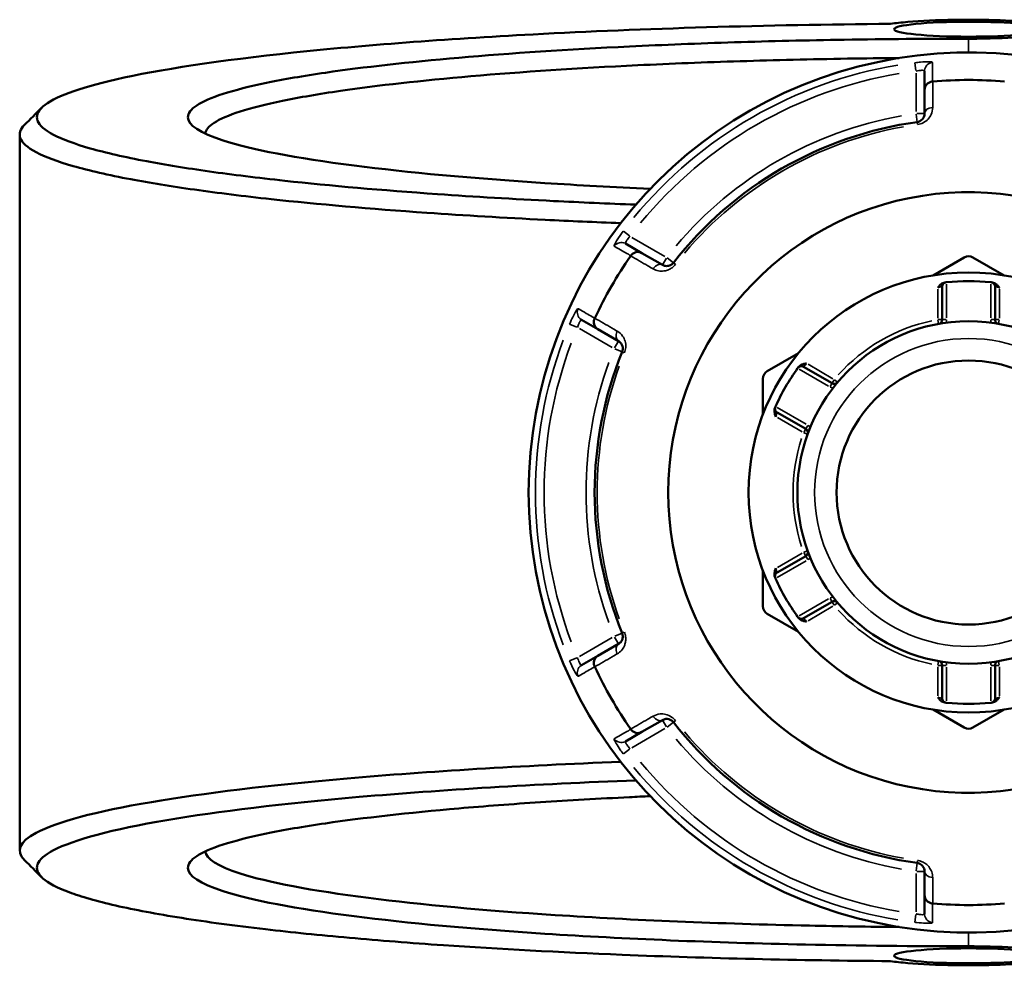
# Model space of a CAD drawing. Header units: millimetres. Extents: x 0 to 893, y 0 to 988.
# Tile 13 of 20: x 305 to 419, y 702 to 812. Entities that reach past the tile are written whole.
import ezdxf

# ---------------------------------------------------------------- set-up
doc = ezdxf.new("R2010")
doc.units = ezdxf.units.MM
doc.layers.add('Visible (ANSI)', color=7, linetype='Continuous', lineweight=50)
doc.layers.add('Visible Narrow (ANSI)', color=7, linetype='Continuous', lineweight=35)

msp = doc.modelspace()

# ---------------------------------------------------------------- linework, layer by layer
at = {"layer": 'Visible (ANSI)'}
for p, q in [((409.702, 805.798), (409.702, 803.608)), ((409.702, 803.608), (409.702, 800.865)), ((304.802, 798.429), (304.802, 715.444)), ((376.934, 784.689), (375.036, 785.784)), ((379.309, 783.317), (376.934, 784.689)), ((414.302, 784.188), (410.691, 782.103)), ((418.913, 782.103), (415.302, 784.188)), ((411.742, 780.799), (411.742, 776.973)), ((417.862, 776.973), (417.862, 780.799)), ((369.936, 776.951), (371.834, 775.855)), ((371.834, 775.855), (374.209, 774.484)), ((395.063, 773.08), (391.452, 770.995)), ((398.98, 769.604), (395.666, 771.518)), ((390.952, 770.129), (390.952, 765.959)), ((392.606, 766.218), (395.92, 764.304)), ((395.92, 749.568), (392.606, 747.655)), ((390.952, 747.914), (390.952, 743.744)), ((395.666, 742.355), (398.98, 744.268)), ((391.452, 742.878), (395.063, 740.793)), ((374.209, 739.389), (371.834, 738.017)), ((371.834, 738.017), (369.936, 736.922)), ((411.742, 736.9), (411.742, 733.073)), ((417.862, 733.073), (417.862, 736.9)), ((410.691, 731.77), (414.302, 729.685)), ((415.302, 729.685), (418.913, 731.77)), ((376.934, 729.184), (379.309, 730.555)), ((375.036, 728.089), (376.934, 729.184)), ((409.702, 713.008), (409.702, 710.265)), ((409.702, 710.265), (409.702, 708.074))]:
    msp.add_line(p, q, dxfattribs=at)
for radius in [25.5, 19.85, 15.3]:
    msp.add_circle((414.802, 756.936), radius, dxfattribs=at)
for centre, radius, start, end in [((414.802, 756.936), 51, 18.66141, 341.33859), ((414.802, 756.936), 47.815, 85.00703, 94.99297), ((414.802, 756.936), 43.35, 97.90565, 142.09435), ((414.802, 756.936), 34.815, 22.81515, 337.18485), ((414.802, 756.936), 47.815, 145.00703, 154.99297), ((414.802, 783.322), 1, 60, 120), ((412.242, 780.799), 0.5, 96.1232, 180), ((414.802, 756.936), 24.5, 84.00223, 95.99777), ((417.362, 780.799), 0.5, 0, 83.8768), ((411.242, 776.973), 0.5, 280.07508, 0), ((418.362, 776.973), 0.5, 180, 259.92492), ((414.802, 756.936), 43.35, 157.90565, 202.09435), ((395.416, 771.085), 0.5, 60, 143.8768), ((391.952, 770.129), 1, 120, 180), ((414.802, 756.936), 24.5, 144.00223, 155.99777), ((399.23, 770.037), 0.5, 240, 319.92492), ((392.856, 766.651), 0.5, 156.1232, 240), ((395.67, 763.871), 0.5, 340.07508, 60), ((395.67, 750.001), 0.5, 300, 19.92492), ((392.856, 747.222), 0.5, 120, 203.8768), ((414.802, 756.936), 24.5, 204.00223, 215.99777), ((399.23, 743.835), 0.5, 40.07508, 120), ((391.952, 743.744), 1, 180, 240), ((395.416, 742.788), 0.5, 216.1232, 300), ((411.242, 736.9), 0.5, 0, 79.92492), ((418.362, 736.9), 0.5, 100.07508, 180), ((414.802, 756.936), 47.815, 205.00703, 214.99297), ((412.242, 733.073), 0.5, 180, 263.8768), ((417.362, 733.073), 0.5, 276.1232, 0), ((414.802, 756.936), 24.5, 264.00223, 275.99777), ((414.802, 756.936), 43.35, 217.90565, 262.09435), ((414.802, 730.551), 1, 240, 300), ((414.802, 756.936), 47.815, 265.00703, 274.99297)]:
    msp.add_arc(centre, radius, start, end, dxfattribs=at)
for centre, major_axis in [((414.802, 810.635), (-8.65, 0)), ((414.802, 703.238), (8.65, 0))]:
    msp.add_ellipse(centre, major_axis=major_axis, ratio=0.1005025, dxfattribs=at)
for points, knots in [([(405.759, 811.256), (406.322, 811.339), (406.996, 811.414), (409.288, 811.607), (411.173, 811.693), (414.919, 811.751), (416.759, 811.734), (420.107, 811.615), (421.618, 811.515), (423.565, 811.305), (424.192, 811.212), (424.668, 811.113), (425.145, 811.013), (425.472, 810.906), (425.892, 810.622), (425.723, 810.44), (424.572, 810.107), (423.598, 809.956), (420.931, 809.702), (419.176, 809.607), (416.483, 809.543), (415.642, 809.533), (414.802, 809.533)], [-4.113669, -4.113669, -4.113669, -4.113669, -3.8407027, -3.8407027, -3.2936987, -3.2936987, -2.8015792, -2.8015792, -2.3200674, -2.3200674, -2.0191226, -2.0191226, -2.0191226, -1.7181778, -1.7181778, -1.2366661, -1.2366661, -0.7585337, -0.7585337, -0.2304142, -0.2304142, 0, 0, 0, 0]), ([(376.229, 790.3), (372.985, 790.424), (369.8, 790.565), (362.025, 790.954), (357.527, 791.221), (346.803, 791.969), (340.849, 792.489), (332.391, 793.408), (329.476, 793.768), (324.128, 794.524), (321.695, 794.919), (316.968, 795.809), (314.774, 796.309), (311.16, 797.338), (309.739, 797.866), (307.702, 798.938), (307.086, 799.481), (306.674, 800.571), (306.877, 801.118), (307.488, 801.66), (308.709, 802.744), (311.568, 803.809), (320.953, 805.955), (327.963, 807.013), (344.595, 808.771), (354.018, 809.488), (377.141, 810.716), (391.324, 811.134), (405.759, 811.256)], [0.3652564, 0.3652564, 0.3652564, 0.3652564, 0.4617515, 0.4617515, 0.6065119, 0.6065119, 0.8243262, 0.8243262, 0.9524523, 0.9524523, 1.0805784, 1.0805784, 1.231315, 1.231315, 1.3820516, 1.3820516, 1.5327882, 1.5327882, 1.6835247, 1.6835247, 1.6835247, 1.9849979, 1.9849979, 2.3311953, 2.3311953, 2.6553113, 2.6553113, 3.057758, 3.057758, 3.057758, 3.057758]), ([(414.802, 809.533), (409.979, 809.533), (405.155, 809.494), (396.084, 809.347), (391.825, 809.246), (383.497, 808.983), (379.428, 808.821), (368.37, 808.285), (361.697, 807.846), (349.85, 806.819), (344.646, 806.236), (337.683, 805.22), (335.387, 804.824), (331.412, 804.002), (329.734, 803.576), (327.034, 802.703), (326.011, 802.256), (324.646, 801.353), (324.302, 800.896), (324.302, 800.439), (324.302, 799.525), (325.683, 798.611), (331.639, 796.687), (336.815, 795.695), (349.764, 794.035), (357.271, 793.347), (369.584, 792.547), (373.668, 792.325), (377.898, 792.135)], [0, 0, 0, 0, 0.1598815, 0.1598815, 0.3045615, 0.3045615, 0.4492414, 0.4492414, 0.7114891, 0.7114891, 0.9677737, 0.9677737, 1.1185294, 1.1185294, 1.269285, 1.269285, 1.4200407, 1.4200407, 1.5707963, 1.5707963, 1.5707963, 1.8723076, 1.8723076, 2.2357072, 2.2357072, 2.5680682, 2.5680682, 2.7215888, 2.7215888, 2.7215888, 2.7215888]), ([(326.308, 798.535), (326.358, 798.953), (326.702, 799.371), (328.013, 800.226), (329.022, 800.663), (331.68, 801.516), (333.329, 801.932), (337.229, 802.736), (339.479, 803.122), (346.299, 804.115), (351.391, 804.684), (362.971, 805.687), (369.489, 806.116), (380.285, 806.639), (384.257, 806.797), (392.384, 807.053), (396.54, 807.152), (402.736, 807.252), (404.739, 807.278), (406.748, 807.296)], [-1.5611664, -1.5611664, -1.5611664, -1.5611664, -1.4200407, -1.4200407, -1.269285, -1.269285, -1.1185294, -1.1185294, -0.9677737, -0.9677737, -0.7114891, -0.7114891, -0.4492414, -0.4492414, -0.3045615, -0.3045615, -0.1598815, -0.1598815, -0.0913421, -0.0913421, -0.0913421, -0.0913421]), ([(409.702, 803.608), (409.702, 803.609), (409.702, 803.61), (409.703, 803.73), (409.726, 803.848), (409.816, 804.069), (409.881, 804.171), (410.049, 804.347), (410.15, 804.421), (410.373, 804.526), (410.492, 804.558), (410.615, 804.568)], [-0.15367829, -0.15367829, -0.15367829, -0.15367829, -0.15320302, -0.15320302, -0.11407622, -0.11407622, -0.07545867, -0.07545867, -0.03695852, -0.03695852, 0, 0, 0, 0]), ([(409.702, 800.865), (409.702, 800.726), (409.674, 800.586), (409.53, 800.269), (409.384, 800.091), (409.065, 799.927), (408.954, 799.89), (408.84, 799.874)], [0, 0, 0, 0, 0.11734182, 0.11734182, 0.27620858, 0.27620858, 0.34541645, 0.34541645, 0.34541645, 0.34541645]), ([(305.354, 799.535), (304.854, 799.035), (304.693, 798.531), (305.074, 797.474), (305.691, 796.92), (307.747, 795.828), (309.185, 795.29), (312.85, 794.242), (315.077, 793.732), (319.881, 792.825), (322.355, 792.422), (327.796, 791.652), (330.763, 791.284), (339.374, 790.347), (345.441, 789.817), (356.372, 789.054), (360.957, 788.781), (368.575, 788.4), (371.498, 788.27), (374.471, 788.152)], [-1.6691796, -1.6691796, -1.6691796, -1.6691796, -1.5327882, -1.5327882, -1.3820516, -1.3820516, -1.231315, -1.231315, -1.0805784, -1.0805784, -0.9524523, -0.9524523, -0.8243262, -0.8243262, -0.6065119, -0.6065119, -0.4617515, -0.4617515, -0.3747308, -0.3747308, -0.3747308, -0.3747308]), ([(375.645, 784.378), (375.716, 784.48), (375.803, 784.566), (376.006, 784.707), (376.12, 784.758), (376.357, 784.815), (376.478, 784.821), (376.714, 784.788), (376.827, 784.75), (376.931, 784.69), (376.932, 784.689), (376.934, 784.689)], [-0.15356053, -0.15356053, -0.15356053, -0.15356053, -0.11651574, -0.11651574, -0.07792562, -0.07792562, -0.03921814, -0.03921814, 0, 0, 0.00047627, 0.00047627, 0.00047627, 0.00047627]), ([(380.598, 783.569), (380.572, 783.535), (380.543, 783.503), (380.464, 783.425), (380.411, 783.382), (380.283, 783.298), (380.206, 783.262), (380.059, 783.212), (379.989, 783.197), (379.818, 783.178), (379.719, 783.183), (379.511, 783.222), (379.405, 783.262), (379.309, 783.317)], [0, 0, 0, 0, 0.02585168, 0.02585168, 0.06721438, 0.06721438, 0.12288915, 0.12288915, 0.17445287, 0.17445287, 0.25141662, 0.25141662, 0.34541603, 0.34541603, 0.34541603, 0.34541603]), ([(411.242, 780.671), (411.243, 780.672), (411.244, 780.674), (411.327, 780.784), (411.413, 780.893), (411.586, 781.065), (411.68, 781.144), (411.885, 781.248), (411.972, 781.272), (412.052, 781.282)], [-0.000503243, -0.000503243, -0.000503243, -0.000503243, 0, 0, 0.040898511, 0.040898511, 0.072220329, 0.072220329, 0.097403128, 0.097403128, 0.097403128, 0.097403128]), ([(412.189, 781.297), (412.189, 781.297), (412.182, 781.296), (412.149, 781.292), (412.113, 781.288), (412.059, 781.282), (412.056, 781.282), (412.052, 781.282)], [0.631886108, 0.631886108, 0.631886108, 0.631886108, 0.651250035, 0.651250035, 0.682232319, 0.682232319, 0.684271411, 0.684271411, 0.684271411, 0.684271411]), ([(417.552, 781.282), (417.549, 781.282), (417.545, 781.282), (417.491, 781.288), (417.455, 781.292), (417.422, 781.296), (417.416, 781.297), (417.416, 781.297)], [0.579500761, 0.579500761, 0.579500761, 0.579500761, 0.581525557, 0.581525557, 0.612516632, 0.612516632, 0.631886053, 0.631886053, 0.631886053, 0.631886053]), ([(417.552, 781.282), (417.632, 781.272), (417.72, 781.248), (417.924, 781.144), (418.018, 781.065), (418.192, 780.893), (418.277, 780.784), (418.36, 780.674), (418.361, 780.672), (418.362, 780.671)], [0, 0, 0, 0, 0.02421576, 0.02421576, 0.054334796, 0.054334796, 0.093662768, 0.093662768, 0.094146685, 0.094146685, 0.094146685, 0.094146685]), ([(371.834, 775.855), (371.832, 775.856), (371.831, 775.857), (371.728, 775.917), (371.637, 775.996), (371.491, 776.184), (371.435, 776.292), (371.366, 776.525), (371.353, 776.65), (371.374, 776.896), (371.406, 777.015), (371.458, 777.126)], [-0.15367829, -0.15367829, -0.15367829, -0.15367829, -0.15320316, -0.15320316, -0.11407628, -0.11407628, -0.07545892, -0.07545892, -0.03695858, -0.03695858, 0, 0, 0, 0]), ([(374.209, 774.484), (374.329, 774.415), (374.436, 774.32), (374.642, 774.032), (374.725, 773.807), (374.699, 773.447), (374.676, 773.341), (374.636, 773.242)], [0, 0, 0, 0, 0.11734182, 0.11734182, 0.28109054, 0.28109054, 0.34541684, 0.34541684, 0.34541684, 0.34541684]), ([(395.094, 771.491), (395.142, 771.556), (395.206, 771.619), (395.399, 771.744), (395.514, 771.786), (395.75, 771.85), (395.887, 771.869), (396.024, 771.886), (396.026, 771.886), (396.028, 771.887)], [0, 0, 0, 0, 0.02421576, 0.02421576, 0.054334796, 0.054334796, 0.093662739, 0.093662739, 0.09414665, 0.09414665, 0.09414665, 0.09414665]), ([(395.094, 771.491), (395.07, 771.459), (395.051, 771.433), (395.021, 771.392), (395.012, 771.38), (395.012, 771.38)], [0.261120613, 0.261120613, 0.261120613, 0.261120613, 0.28428582, 0.28428582, 0.313505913, 0.313505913, 0.313505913, 0.313505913]), ([(392.468, 765.721), (392.467, 765.722), (392.466, 765.724), (392.413, 765.851), (392.36, 765.979), (392.298, 766.216), (392.277, 766.336), (392.289, 766.566), (392.311, 766.653), (392.344, 766.727)], [-0.000503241, -0.000503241, -0.000503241, -0.000503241, 0, 0, 0.04089853, 0.04089853, 0.072220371, 0.072220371, 0.097403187, 0.097403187, 0.097403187, 0.097403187]), ([(392.399, 766.853), (392.399, 766.853), (392.396, 766.847), (392.383, 766.817), (392.368, 766.783), (392.346, 766.734), (392.345, 766.73), (392.344, 766.727)], [0.63188605, 0.63188605, 0.63188605, 0.63188605, 0.651253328, 0.651253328, 0.682240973, 0.682240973, 0.684271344, 0.684271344, 0.684271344, 0.684271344]), ([(392.344, 747.145), (392.311, 747.219), (392.289, 747.307), (392.277, 747.536), (392.298, 747.657), (392.36, 747.893), (392.413, 748.022), (392.466, 748.149), (392.467, 748.151), (392.468, 748.152)], [0, 0, 0, 0, 0.02421576, 0.02421576, 0.054334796, 0.054334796, 0.09366276, 0.09366276, 0.094146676, 0.094146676, 0.094146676, 0.094146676]), ([(392.344, 747.145), (392.345, 747.142), (392.346, 747.139), (392.368, 747.089), (392.383, 747.056), (392.396, 747.025), (392.399, 747.019), (392.399, 747.019)], [-0.052385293, -0.052385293, -0.052385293, -0.052385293, -0.05035476, -0.05035476, -0.019367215, -0.019367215, 0, 0, 0, 0]), ([(395.012, 742.493), (395.012, 742.493), (395.016, 742.488), (395.036, 742.461), (395.057, 742.431), (395.09, 742.388), (395.092, 742.385), (395.094, 742.382)], [0.631886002, 0.631886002, 0.631886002, 0.631886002, 0.65125392, 0.65125392, 0.682242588, 0.682242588, 0.684271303, 0.684271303, 0.684271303, 0.684271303]), ([(396.028, 741.986), (396.026, 741.986), (396.024, 741.986), (395.887, 742.004), (395.75, 742.022), (395.514, 742.087), (395.399, 742.129), (395.206, 742.254), (395.142, 742.317), (395.094, 742.382)], [-0.000503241, -0.000503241, -0.000503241, -0.000503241, 0, 0, 0.040898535, 0.040898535, 0.072220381, 0.072220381, 0.097403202, 0.097403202, 0.097403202, 0.097403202]), ([(374.636, 740.631), (374.652, 740.591), (374.665, 740.55), (374.694, 740.443), (374.704, 740.376), (374.712, 740.223), (374.705, 740.138), (374.675, 739.986), (374.653, 739.918), (374.584, 739.76), (374.53, 739.677), (374.393, 739.516), (374.305, 739.444), (374.209, 739.389)], [0, 0, 0, 0, 0.02585168, 0.02585168, 0.06721438, 0.06721438, 0.12292214, 0.12292214, 0.17440412, 0.17440412, 0.25131567, 0.25131567, 0.345416, 0.345416, 0.345416, 0.345416]), ([(371.458, 736.747), (371.406, 736.858), (371.374, 736.977), (371.353, 737.223), (371.366, 737.347), (371.435, 737.581), (371.491, 737.689), (371.637, 737.877), (371.728, 737.956), (371.831, 738.016), (371.832, 738.017), (371.834, 738.017)], [-0.15356055, -0.15356055, -0.15356055, -0.15356055, -0.11651575, -0.11651575, -0.0779256, -0.0779256, -0.03921815, -0.03921815, 0, 0, 0.00047625, 0.00047625, 0.00047625, 0.00047625]), ([(412.052, 732.591), (411.972, 732.6), (411.885, 732.625), (411.68, 732.729), (411.586, 732.807), (411.413, 732.979), (411.327, 733.089), (411.244, 733.199), (411.243, 733.201), (411.242, 733.202)], [0, 0, 0, 0, 0.02421576, 0.02421576, 0.054334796, 0.054334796, 0.093662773, 0.093662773, 0.094146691, 0.094146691, 0.094146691, 0.094146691]), ([(418.362, 733.202), (418.361, 733.201), (418.36, 733.199), (418.277, 733.089), (418.192, 732.979), (418.018, 732.807), (417.924, 732.729), (417.72, 732.625), (417.632, 732.6), (417.552, 732.591)], [-0.000503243, -0.000503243, -0.000503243, -0.000503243, 0, 0, 0.040898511, 0.040898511, 0.072220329, 0.072220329, 0.097403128, 0.097403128, 0.097403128, 0.097403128]), ([(412.052, 732.591), (412.091, 732.587), (412.123, 732.583), (412.174, 732.578), (412.189, 732.576), (412.189, 732.576)], [0.183049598, 0.183049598, 0.183049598, 0.183049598, 0.206214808, 0.206214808, 0.235434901, 0.235434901, 0.235434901, 0.235434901]), ([(417.416, 732.576), (417.416, 732.576), (417.422, 732.577), (417.455, 732.58), (417.491, 732.584), (417.545, 732.59), (417.549, 732.591), (417.552, 732.591)], [0.631886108, 0.631886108, 0.631886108, 0.631886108, 0.651250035, 0.651250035, 0.682232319, 0.682232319, 0.684271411, 0.684271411, 0.684271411, 0.684271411]), ([(379.309, 730.555), (379.429, 730.625), (379.565, 730.67), (379.919, 730.705), (380.158, 730.663), (380.457, 730.458), (380.534, 730.386), (380.598, 730.304)], [0, 0, 0, 0, 0.11734182, 0.11734182, 0.28278882, 0.28278882, 0.34541683, 0.34541683, 0.34541683, 0.34541683]), ([(376.934, 729.184), (376.932, 729.183), (376.931, 729.183), (376.827, 729.123), (376.714, 729.084), (376.478, 729.052), (376.357, 729.057), (376.12, 729.114), (376.006, 729.165), (375.803, 729.306), (375.716, 729.393), (375.645, 729.494)], [-0.15367829, -0.15367829, -0.15367829, -0.15367829, -0.15320314, -0.15320314, -0.11407627, -0.11407627, -0.07545889, -0.07545889, -0.03695858, -0.03695858, 0, 0, 0, 0]), ([(374.472, 725.72), (362.92, 725.263), (352.144, 724.609), (333.791, 723.012), (326.093, 722.085), (313.613, 719.961), (309.077, 718.751), (304.762, 716.459), (304.302, 715.391), (305.354, 714.338)], [0.3747308, 0.3747308, 0.3747308, 0.3747308, 0.712874, 0.712874, 1.036181, 1.036181, 1.3820516, 1.3820516, 1.6691796, 1.6691796, 1.6691796, 1.6691796]), ([(405.759, 702.617), (400.429, 702.662), (395.131, 702.747), (384.72, 702.994), (379.606, 703.157), (367.362, 703.65), (360.402, 704.023), (350.116, 704.729), (346.473, 705.015), (339.58, 705.631), (336.33, 705.961), (329.742, 706.723), (326.491, 707.161), (320.68, 708.083), (318.121, 708.565), (313.752, 709.564), (311.943, 710.08), (309.116, 711.133), (308.098, 711.671), (307.488, 712.213), (306.267, 713.297), (306.684, 714.399), (311.057, 716.7), (315.529, 717.888), (327.805, 719.972), (335.368, 720.881), (353.64, 722.469), (364.544, 723.123), (376.23, 723.573)], [-3.057758, -3.057758, -3.057758, -3.057758, -2.9091478, -2.9091478, -2.7605376, -2.7605376, -2.5427232, -2.5427232, -2.4145971, -2.4145971, -2.286471, -2.286471, -2.1357345, -2.1357345, -1.9849979, -1.9849979, -1.8342613, -1.8342613, -1.6835247, -1.6835247, -1.6835247, -1.3820516, -1.3820516, -1.036181, -1.036181, -0.712874, -0.712874, -0.3652564, -0.3652564, -0.3652564, -0.3652564]), ([(377.896, 721.738), (377.091, 721.702), (376.291, 721.664), (371.933, 721.453), (368.482, 721.257), (361.867, 720.821), (358.701, 720.581), (349.85, 719.814), (344.646, 719.231), (337.683, 718.215), (335.387, 717.819), (331.412, 716.997), (329.734, 716.571), (327.034, 715.698), (326.011, 715.251), (324.646, 714.348), (324.302, 713.891), (324.302, 713.434), (324.302, 712.52), (325.683, 711.606), (331.639, 709.682), (336.815, 708.69), (349.764, 707.03), (357.271, 706.342), (374.893, 705.198), (385.181, 704.77), (402.102, 704.407), (408.452, 704.339), (414.802, 704.339)], [-2.7215888, -2.7215888, -2.7215888, -2.7215888, -2.6923512, -2.6923512, -2.5612274, -2.5612274, -2.4301036, -2.4301036, -2.1738189, -2.1738189, -2.0230633, -2.0230633, -1.8723076, -1.8723076, -1.721552, -1.721552, -1.5707963, -1.5707963, -1.5707963, -1.269285, -1.269285, -0.9058855, -0.9058855, -0.5735244, -0.5735244, -0.2104855, -0.2104855, 0, 0, 0, 0]), ([(406.748, 706.576), (403.256, 706.609), (399.782, 706.662), (385.901, 706.96), (375.86, 707.377), (358.647, 708.493), (351.307, 709.165), (338.632, 710.787), (333.555, 711.755), (327.778, 713.609), (326.411, 714.473), (326.308, 715.338)], [0.0913421, 0.0913421, 0.0913421, 0.0913421, 0.2104855, 0.2104855, 0.5735244, 0.5735244, 0.9058855, 0.9058855, 1.269285, 1.269285, 1.5611664, 1.5611664, 1.5611664, 1.5611664]), ([(408.84, 713.998), (408.882, 713.992), (408.925, 713.984), (409.032, 713.954), (409.095, 713.93), (409.232, 713.861), (409.302, 713.812), (409.418, 713.71), (409.466, 713.657), (409.568, 713.519), (409.613, 713.432), (409.684, 713.232), (409.702, 713.12), (409.702, 713.008)], [0, 0, 0, 0, 0.02585168, 0.02585168, 0.06721438, 0.06721438, 0.12305037, 0.12305037, 0.17415567, 0.17415567, 0.25081718, 0.25081718, 0.34541583, 0.34541583, 0.34541583, 0.34541583]), ([(410.615, 709.305), (410.492, 709.315), (410.373, 709.347), (410.15, 709.452), (410.049, 709.525), (409.881, 709.702), (409.816, 709.804), (409.726, 710.025), (409.703, 710.142), (409.702, 710.262), (409.702, 710.264), (409.702, 710.265)], [-0.15356042, -0.15356042, -0.15356042, -0.15356042, -0.11651568, -0.11651568, -0.07792572, -0.07792572, -0.03921808, -0.03921808, 0, 0, 0.00047638, 0.00047638, 0.00047638, 0.00047638]), ([(414.802, 704.339), (415.642, 704.339), (416.483, 704.33), (419.176, 704.266), (420.931, 704.171), (423.598, 703.917), (424.572, 703.765), (425.723, 703.432), (425.892, 703.251), (425.472, 702.967), (425.145, 702.86), (424.668, 702.76), (424.192, 702.66), (423.565, 702.568), (421.618, 702.358), (420.107, 702.258), (416.759, 702.139), (414.919, 702.122), (411.173, 702.179), (409.288, 702.265), (406.996, 702.459), (406.322, 702.534), (405.759, 702.617)], [0, 0, 0, 0, 0.2304142, 0.2304142, 0.7585337, 0.7585337, 1.2366661, 1.2366661, 1.7181778, 1.7181778, 2.0191226, 2.0191226, 2.0191226, 2.3200674, 2.3200674, 2.8015792, 2.8015792, 3.2936987, 3.2936987, 3.8407027, 3.8407027, 4.113669, 4.113669, 4.113669, 4.113669])]:
    msp.add_open_spline(points, degree=3, knots=knots, dxfattribs=at)
for points in [[(410.641, 804.57), (410.632, 804.57), (410.623, 804.569), (410.615, 804.568)], [(305.354, 799.535), (306.017, 800.198), (306.68, 800.861), (307.344, 801.524)], [(375.645, 784.378), (375.641, 784.371), (375.636, 784.364), (375.631, 784.357)], [(412.242, 781.302), (412.225, 781.3), (412.207, 781.299), (412.189, 781.297)], [(417.416, 781.297), (417.398, 781.299), (417.38, 781.3), (417.362, 781.302)], [(371.469, 777.149), (371.466, 777.142), (371.462, 777.134), (371.458, 777.126)], [(395.012, 771.38), (395.002, 771.365), (394.991, 771.351), (394.981, 771.336)], [(392.421, 766.902), (392.414, 766.886), (392.406, 766.87), (392.399, 766.853)], [(392.399, 747.019), (392.406, 747.003), (392.414, 746.987), (392.421, 746.97)], [(394.981, 742.536), (394.991, 742.522), (395.002, 742.508), (395.012, 742.493)], [(371.458, 736.747), (371.462, 736.739), (371.466, 736.731), (371.469, 736.723)], [(412.189, 732.576), (412.207, 732.574), (412.225, 732.572), (412.242, 732.57)], [(417.362, 732.57), (417.38, 732.572), (417.398, 732.574), (417.416, 732.576)], [(375.631, 729.515), (375.636, 729.508), (375.641, 729.501), (375.645, 729.494)], [(307.344, 712.348), (306.68, 713.012), (306.017, 713.675), (305.354, 714.338)], [(410.615, 709.305), (410.623, 709.304), (410.632, 709.303), (410.641, 709.302)]]:
    msp.add_open_spline(points, degree=3, dxfattribs=at)
at = {"layer": 'Visible Narrow (ANSI)'}
for p, q in [((414.802, 809.453), (414.802, 808.016)), ((408.58, 806.745), (408.693, 805.839)), ((408.702, 805.521), (408.702, 801.11)), ((408.713, 800.787), (408.839, 799.877)), ((409.699, 800.865), (408.781, 800.865)), ((408.84, 799.874), (408.876, 799.611)), ((375.506, 786.678), (374.778, 787.229)), ((379.597, 784.306), (375.777, 786.511)), ((380.596, 783.571), (379.871, 784.135)), ((379.77, 784.115), (379.311, 783.32)), ((380.808, 783.406), (380.599, 783.569)), ((412.242, 777.189), (412.242, 781.086)), ((417.362, 781.086), (417.362, 777.189)), ((411.242, 780.486), (411.242, 777.157)), ((418.362, 777.157), (418.362, 780.486)), ((368.555, 776.452), (369.397, 776.097)), ((411.249, 776.934), (411.329, 776.482)), ((411.741, 776.973), (411.281, 776.973)), ((412.203, 776.973), (411.744, 776.973)), ((417.861, 776.973), (417.401, 776.973)), ((418.323, 776.973), (417.864, 776.973)), ((418.275, 776.482), (418.355, 776.934)), ((369.677, 775.946), (373.497, 773.74)), ((374.207, 774.481), (373.748, 773.686)), ((373.782, 773.588), (374.633, 773.243)), ((374.636, 773.241), (374.882, 773.142)), ((399.07, 770.13), (396.188, 771.794)), ((395.168, 771.228), (398.543, 769.28)), ((398.98, 769.603), (398.75, 769.205)), ((399.211, 770.004), (398.981, 769.606)), ((399.612, 769.717), (399.26, 770.012)), ((395.983, 764.846), (392.608, 766.794)), ((392.628, 765.628), (395.51, 763.964)), ((395.92, 764.303), (395.69, 763.905)), ((395.707, 763.858), (396.139, 763.702)), ((396.151, 764.703), (395.921, 764.306)), ((395.51, 749.909), (392.628, 748.245)), ((395.69, 749.967), (395.92, 749.57)), ((396.139, 750.171), (395.707, 750.015)), ((392.608, 747.079), (395.983, 749.027)), ((395.921, 749.567), (396.151, 749.169)), ((398.543, 744.593), (395.168, 742.645)), ((398.75, 744.667), (398.98, 744.27)), ((398.981, 744.267), (399.211, 743.869)), ((396.188, 742.079), (399.07, 743.743)), ((399.26, 743.86), (399.612, 744.156)), ((373.497, 740.132), (369.677, 737.927)), ((373.748, 740.187), (374.207, 739.392)), ((374.633, 740.63), (373.782, 740.284)), ((374.882, 740.731), (374.636, 740.631)), ((369.397, 737.776), (368.555, 737.421)), ((411.329, 737.391), (411.249, 736.939)), ((418.355, 736.939), (418.275, 737.391)), ((411.242, 736.715), (411.242, 733.387)), ((411.281, 736.9), (411.741, 736.9)), ((411.744, 736.9), (412.203, 736.9)), ((412.242, 732.787), (412.242, 736.684)), ((417.362, 736.684), (417.362, 732.787)), ((417.401, 736.9), (417.861, 736.9)), ((417.864, 736.9), (418.323, 736.9)), ((418.362, 733.387), (418.362, 736.715)), ((379.311, 730.553), (379.77, 729.757)), ((375.777, 727.361), (379.597, 729.567)), ((379.871, 729.738), (380.596, 730.302)), ((380.599, 730.304), (380.808, 730.467)), ((374.778, 726.643), (375.506, 727.194)), ((408.839, 713.995), (408.713, 713.086)), ((408.876, 714.262), (408.84, 713.999)), ((408.702, 712.763), (408.702, 708.352)), ((408.781, 713.008), (409.699, 713.008)), ((408.693, 708.034), (408.58, 707.128)), ((414.802, 704.419), (414.802, 705.857))]:
    msp.add_line(p, q, dxfattribs=at)
msp.add_circle((414.802, 756.936), 17.85, dxfattribs=at)
for centre, radius, start, end in [((414.802, 756.936), 50.205, 99.40871, 140.59129), ((414.802, 756.936), 49.209, 99.40871, 140.59129), ((414.802, 756.936), 44.35, 100.11509, 139.88491), ((414.802, 756.936), 43.057, 100.11509, 139.88491), ((414.802, 756.936), 20.35, 102.06758, 137.93242), ((411.242, 776.973), 1, 339.90584, 358.94241), ((418.362, 776.973), 1, 181.05759, 200.09416), ((414.802, 756.936), 50.205, 159.40871, 200.59129), ((414.802, 756.936), 49.209, 159.40871, 200.59129), ((414.802, 756.936), 44.35, 160.11509, 199.88491), ((414.802, 756.936), 43.057, 160.11509, 199.88491), ((399.23, 770.037), 1, 241.05759, 260.09416), ((395.67, 763.871), 1, 39.90584, 58.94241), ((414.802, 756.936), 20.35, 162.06758, 197.93242), ((395.67, 750.001), 1, 301.05759, 320.09416), ((399.23, 743.835), 1, 99.90584, 118.94241), ((414.802, 756.936), 20.35, 222.06758, 257.93242), ((411.242, 736.9), 1, 1.05759, 20.09416), ((418.362, 736.9), 1, 159.90584, 178.94241), ((414.802, 756.936), 44.35, 220.11509, 259.88491), ((414.802, 756.936), 43.057, 220.11509, 259.88491), ((414.802, 756.936), 50.205, 219.40871, 260.59129), ((414.802, 756.936), 49.209, 219.40871, 260.59129)]:
    msp.add_arc(centre, radius, start, end, dxfattribs=at)
for centre, major_axis, ratio, start_param, end_param in [((410.702, 805.798), (-1, 0), 0.9961681, 4.8701533, 6.2088152), ((410.702, 800.865), (-1, 0), 0.7055719, 4.8533994, 6.2079334), ((374.536, 784.918), (0.5, 0.866), 0.9961681, 0.0743701, 1.413032), ((378.809, 782.451), (0.5, 0.866), 0.7055719, 0.0752519, 1.4297859), ((370.436, 777.817), (-0.5, -0.866), 0.9961681, 4.8701533, 6.2088152), ((374.709, 775.35), (-0.5, -0.866), 0.7055719, 4.8533994, 6.2079334), ((374.709, 738.523), (-0.5, 0.866), 0.7055719, 0.0752519, 1.4297859), ((370.436, 736.056), (-0.5, 0.866), 0.9961681, 0.0743701, 1.413032), ((378.809, 731.421), (0.5, -0.866), 0.7055719, 4.8533994, 6.2079334), ((374.536, 728.955), (0.5, -0.866), 0.9961681, 4.8701533, 6.2088152), ((410.702, 713.008), (-1, 0), 0.7055719, 0.0752519, 1.4297859), ((410.702, 708.074), (-1, 0), 0.9961681, 0.0743701, 1.413032)]:
    msp.add_ellipse(centre, major_axis=major_axis, ratio=ratio, start_param=start_param, end_param=end_param, dxfattribs=at)
for points, knots in [([(410.619, 806.791), (410.619, 806.833), (410.442, 806.86), (409.893, 806.864), (409.583, 806.851), (409.028, 806.805), (408.803, 806.782), (408.579, 806.754)], [-0.31481287, -0.31481287, -0.31481287, -0.31481287, -0.1729885, -0.1729885, -0.06653404, -0.06653404, 0, 0, 0, 0]), ([(408.702, 805.766), (408.812, 805.793), (408.923, 805.816), (409.194, 805.86), (409.346, 805.872), (409.616, 805.867), (409.702, 805.84), (409.702, 805.798)], [0, 0, 0, 0, 0.06653404, 0.06653404, 0.1729885, 0.1729885, 0.31481287, 0.31481287, 0.31481287, 0.31481287]), ([(410.615, 804.568), (410.615, 804.679), (410.615, 804.79), (410.616, 805.172), (410.617, 805.443), (410.617, 805.714), (410.618, 806.027), (410.618, 806.341), (410.619, 806.7), (410.619, 806.746), (410.619, 806.791)], [-3.7455892, -3.7455892, -3.7455892, -3.7455892, -3.3653301, -3.3653301, -2.4363748, -2.4363748, -2.4363748, -1.3606158, -1.3606158, -1.2046153, -1.2046153, -1.2046153, -1.2046153]), ([(410.636, 801.569), (410.637, 801.801), (410.637, 802.032), (410.637, 802.264), (410.639, 803.033), (410.64, 803.802), (410.641, 804.57)], [-0.97913562, -0.97913562, -0.97913562, -0.97913562, -0.88109764, -0.88109764, -0.88109764, -0.55558139, -0.55558139, -0.55558139, -0.55558139]), ([(408.88, 799.584), (409.112, 799.616), (409.338, 799.69), (409.987, 800.021), (410.285, 800.377), (410.578, 801.011), (410.636, 801.292), (410.636, 801.569)], [-0.34541645, -0.34541645, -0.34541645, -0.34541645, -0.27620858, -0.27620858, -0.11734182, -0.11734182, 0, 0, 0, 0]), ([(374.77, 787.235), (374.507, 786.887), (374.259, 786.529), (373.953, 786.04), (373.859, 785.874), (373.749, 785.653), (373.72, 785.581), (373.706, 785.509), (373.708, 785.492), (373.718, 785.487)], [-0.31481094, -0.31481094, -0.31481094, -0.31481094, -0.18655676, -0.18655676, -0.10364264, -0.10364264, -0.03986256, -0.03986256, 0, 0, 0, 0]), ([(375.036, 785.784), (375.026, 785.79), (375.02, 785.801), (375.017, 785.842), (375.026, 785.881), (375.073, 785.993), (375.118, 786.075), (375.277, 786.309), (375.413, 786.477), (375.565, 786.634)], [0, 0, 0, 0, 0.03986256, 0.03986256, 0.10364264, 0.10364264, 0.18655676, 0.18655676, 0.31481094, 0.31481094, 0.31481094, 0.31481094]), ([(373.718, 785.487), (373.758, 785.464), (373.797, 785.441), (374.109, 785.262), (374.38, 785.106), (374.652, 784.949), (374.887, 784.814), (375.122, 784.679), (375.453, 784.489), (375.549, 784.434), (375.645, 784.378)], [-3.0896699, -3.0896699, -3.0896699, -3.0896699, -2.9336696, -2.9336696, -1.8579105, -1.8579105, -1.8579105, -0.9289553, -0.9289553, -0.5486961, -0.5486961, -0.5486961, -0.5486961]), ([(375.631, 784.357), (376.297, 783.974), (376.963, 783.59), (377.63, 783.207), (377.83, 783.091), (378.031, 782.976), (378.232, 782.86)], [-2.08568395, -2.08568395, -2.08568395, -2.08568395, -1.76020575, -1.76020575, -1.76020575, -1.66212972, -1.66212972, -1.66212972, -1.66212972]), ([(378.232, 782.86), (378.425, 782.749), (378.637, 782.67), (379.054, 782.595), (379.253, 782.587), (379.598, 782.628), (379.739, 782.659), (380.036, 782.762), (380.191, 782.837), (380.45, 783.009), (380.557, 783.095), (380.717, 783.254), (380.775, 783.32), (380.829, 783.389)], [-0.34541603, -0.34541603, -0.34541603, -0.34541603, -0.25141662, -0.25141662, -0.17445287, -0.17445287, -0.12288915, -0.12288915, -0.06721438, -0.06721438, -0.02585168, -0.02585168, 0, 0, 0, 0]), ([(411.242, 780.671), (411.267, 780.678), (411.291, 780.685), (411.4, 780.717), (411.483, 780.738), (411.604, 780.768), (411.648, 780.779), (411.705, 780.791), (411.723, 780.795), (411.739, 780.799), (411.742, 780.799), (411.742, 780.799)], [-0.78964304, -0.78964304, -0.78964304, -0.78964304, -0.77486935, -0.77486935, -0.72250929, -0.72250929, -0.68223232, -0.68223232, -0.65125004, -0.65125004, -0.63188611, -0.63188611, -0.63188611, -0.63188611]), ([(417.862, 780.799), (417.862, 780.799), (417.865, 780.799), (417.881, 780.795), (417.899, 780.791), (417.957, 780.779), (418.001, 780.768), (418.122, 780.738), (418.204, 780.717), (418.314, 780.685), (418.338, 780.678), (418.362, 780.671)], [-0.63188605, -0.63188605, -0.63188605, -0.63188605, -0.61251663, -0.61251663, -0.58152556, -0.58152556, -0.54123716, -0.54123716, -0.48886224, -0.48886224, -0.47412919, -0.47412919, -0.47412919, -0.47412919]), ([(369.535, 778.241), (369.513, 778.254), (369.463, 778.208), (369.306, 777.988), (369.19, 777.794), (368.96, 777.359), (368.852, 777.139), (368.678, 776.76), (368.611, 776.608), (368.547, 776.456)], [-0.31481397, -0.31481397, -0.31481397, -0.31481397, -0.2278058, -0.2278058, -0.12655878, -0.12655878, -0.04867645, -0.04867645, 0, 0, 0, 0]), ([(371.458, 777.126), (371.362, 777.182), (371.266, 777.237), (370.936, 777.429), (370.702, 777.565), (370.467, 777.701), (370.196, 777.858), (369.924, 778.015), (369.614, 778.195), (369.574, 778.218), (369.535, 778.241)], [-3.7455892, -3.7455892, -3.7455892, -3.7455892, -3.36533, -3.36533, -2.4363748, -2.4363748, -2.4363748, -1.3606157, -1.3606157, -1.2046153, -1.2046153, -1.2046153, -1.2046153]), ([(369.465, 776.068), (369.488, 776.148), (369.513, 776.227), (369.582, 776.422), (369.628, 776.534), (369.733, 776.751), (369.792, 776.845), (369.881, 776.946), (369.914, 776.963), (369.936, 776.951)], [0, 0, 0, 0, 0.04867645, 0.04867645, 0.12655878, 0.12655878, 0.2278058, 0.2278058, 0.31481397, 0.31481397, 0.31481397, 0.31481397]), ([(374.066, 775.645), (373.866, 775.761), (373.666, 775.877), (373.465, 775.993), (372.8, 776.379), (372.134, 776.764), (371.469, 777.149)], [-2.95876341, -2.95876341, -2.95876341, -2.95876341, -2.8607281, -2.8607281, -2.8607281, -2.53520917, -2.53520917, -2.53520917, -2.53520917]), ([(374.907, 773.132), (374.989, 773.334), (375.038, 773.548), (375.092, 774.28), (374.93, 774.734), (374.52, 775.316), (374.306, 775.506), (374.066, 775.645)], [-0.34541684, -0.34541684, -0.34541684, -0.34541684, -0.28109054, -0.28109054, -0.11734182, -0.11734182, 0, 0, 0, 0]), ([(395.666, 771.518), (395.666, 771.518), (395.671, 771.523), (395.696, 771.551), (395.724, 771.581), (395.811, 771.673), (395.877, 771.741), (395.975, 771.837), (396.001, 771.862), (396.028, 771.887)], [-0.31350591, -0.31350591, -0.31350591, -0.31350591, -0.28428582, -0.28428582, -0.23753367, -0.23753367, -0.17675588, -0.17675588, -0.15574903, -0.15574903, -0.15574903, -0.15574903]), ([(392.468, 765.721), (392.473, 765.745), (392.479, 765.77), (392.507, 765.881), (392.529, 765.963), (392.564, 766.082), (392.577, 766.126), (392.595, 766.182), (392.6, 766.199), (392.605, 766.215), (392.606, 766.218), (392.606, 766.218)], [-0.78964294, -0.78964294, -0.78964294, -0.78964294, -0.77489403, -0.77489403, -0.72252491, -0.72252491, -0.68224097, -0.68224097, -0.65125333, -0.65125333, -0.63188605, -0.63188605, -0.63188605, -0.63188605]), ([(392.606, 747.655), (392.606, 747.655), (392.605, 747.658), (392.6, 747.674), (392.595, 747.691), (392.577, 747.747), (392.564, 747.79), (392.529, 747.91), (392.507, 747.992), (392.479, 748.103), (392.473, 748.127), (392.468, 748.152)], [0, 0, 0, 0, 0.01936722, 0.01936722, 0.05035476, 0.05035476, 0.09063857, 0.09063857, 0.14300752, 0.14300752, 0.15775689, 0.15775689, 0.15775689, 0.15775689]), ([(396.028, 741.986), (396.009, 742.003), (395.991, 742.021), (395.909, 742.1), (395.849, 742.161), (395.762, 742.25), (395.731, 742.284), (395.692, 742.327), (395.679, 742.34), (395.668, 742.352), (395.666, 742.355), (395.666, 742.355)], [-0.78964289, -0.78964289, -0.78964289, -0.78964289, -0.77489871, -0.77489871, -0.72252786, -0.72252786, -0.68224259, -0.68224259, -0.65125392, -0.65125392, -0.631886, -0.631886, -0.631886, -0.631886]), ([(374.066, 738.228), (374.259, 738.339), (374.434, 738.484), (374.708, 738.807), (374.814, 738.975), (374.95, 739.294), (374.994, 739.433), (375.053, 739.741), (375.066, 739.912), (375.047, 740.223), (375.025, 740.358), (374.968, 740.577), (374.94, 740.66), (374.907, 740.741)], [-0.345416, -0.345416, -0.345416, -0.345416, -0.25131567, -0.25131567, -0.17440412, -0.17440412, -0.12292214, -0.12292214, -0.06721438, -0.06721438, -0.02585168, -0.02585168, 0, 0, 0, 0]), ([(368.547, 737.417), (368.717, 737.015), (368.903, 736.62), (369.173, 736.111), (369.27, 735.947), (369.406, 735.741), (369.454, 735.68), (369.509, 735.632), (369.525, 735.626), (369.535, 735.632)], [-0.31481104, -0.31481104, -0.31481104, -0.31481104, -0.18638694, -0.18638694, -0.1035483, -0.1035483, -0.03982627, -0.03982627, 0, 0, 0, 0]), ([(369.936, 736.922), (369.926, 736.916), (369.914, 736.917), (369.876, 736.934), (369.848, 736.961), (369.774, 737.058), (369.726, 737.138), (369.602, 737.392), (369.525, 737.594), (369.465, 737.804)], [0, 0, 0, 0, 0.03982627, 0.03982627, 0.1035483, 0.1035483, 0.18638694, 0.18638694, 0.31481104, 0.31481104, 0.31481104, 0.31481104]), ([(371.469, 736.723), (372.134, 737.109), (372.8, 737.494), (373.465, 737.879), (373.666, 737.996), (373.866, 738.112), (374.066, 738.228)], [-2.08568395, -2.08568395, -2.08568395, -2.08568395, -1.76016503, -1.76016503, -1.76016503, -1.66212972, -1.66212972, -1.66212972, -1.66212972]), ([(369.535, 735.632), (369.574, 735.655), (369.614, 735.677), (369.924, 735.858), (370.196, 736.015), (370.467, 736.172), (370.702, 736.308), (370.936, 736.444), (371.266, 736.635), (371.362, 736.691), (371.458, 736.747)], [-3.0896699, -3.0896699, -3.0896699, -3.0896699, -2.9336695, -2.9336695, -1.8579104, -1.8579104, -1.8579104, -0.9289552, -0.9289552, -0.5486961, -0.5486961, -0.5486961, -0.5486961]), ([(411.742, 733.073), (411.742, 733.073), (411.735, 733.075), (411.699, 733.083), (411.658, 733.092), (411.535, 733.121), (411.444, 733.144), (411.311, 733.181), (411.277, 733.191), (411.242, 733.202)], [-0.2354349, -0.2354349, -0.2354349, -0.2354349, -0.20621481, -0.20621481, -0.15946266, -0.15946266, -0.09868487, -0.09868487, -0.07767797, -0.07767797, -0.07767797, -0.07767797]), ([(418.362, 733.202), (418.338, 733.195), (418.313, 733.187), (418.204, 733.156), (418.122, 733.134), (418.001, 733.104), (417.956, 733.094), (417.899, 733.081), (417.881, 733.077), (417.865, 733.074), (417.862, 733.073), (417.862, 733.073)], [-0.78964304, -0.78964304, -0.78964304, -0.78964304, -0.77486935, -0.77486935, -0.72250929, -0.72250929, -0.68223232, -0.68223232, -0.65125004, -0.65125004, -0.63188611, -0.63188611, -0.63188611, -0.63188611]), ([(378.232, 731.012), (378.031, 730.897), (377.83, 730.781), (377.63, 730.666), (376.963, 730.282), (376.297, 729.899), (375.631, 729.515)], [-2.71269422, -2.71269422, -2.71269422, -2.71269422, -2.61462465, -2.61462465, -2.61462465, -2.28913999, -2.28913999, -2.28913999, -2.28913999]), ([(380.829, 730.484), (380.699, 730.651), (380.542, 730.797), (379.938, 731.216), (379.457, 731.305), (378.744, 731.241), (378.472, 731.151), (378.232, 731.012)], [-0.34541683, -0.34541683, -0.34541683, -0.34541683, -0.28278882, -0.28278882, -0.11734182, -0.11734182, 0, 0, 0, 0]), ([(375.645, 729.494), (375.549, 729.439), (375.453, 729.384), (375.122, 729.193), (374.887, 729.058), (374.652, 728.923), (374.38, 728.767), (374.109, 728.611), (373.797, 728.431), (373.758, 728.409), (373.718, 728.386)], [-3.7455892, -3.7455892, -3.7455892, -3.7455892, -3.36533, -3.36533, -2.4363748, -2.4363748, -2.4363748, -1.3606157, -1.3606157, -1.2046153, -1.2046153, -1.2046153, -1.2046153]), ([(373.718, 728.386), (373.71, 728.381), (373.707, 728.37), (373.716, 728.277), (373.803, 728.092), (374.076, 727.63), (374.233, 727.387), (374.526, 726.968), (374.646, 726.802), (374.77, 726.638)], [-0.31481354, -0.31481354, -0.31481354, -0.31481354, -0.28284699, -0.28284699, -0.15713721, -0.15713721, -0.06043739, -0.06043739, 0, 0, 0, 0]), ([(375.565, 727.239), (375.493, 727.313), (375.425, 727.389), (375.263, 727.584), (375.18, 727.7), (375.045, 727.925), (375.01, 728.021), (375.023, 728.076), (375.028, 728.084), (375.036, 728.089)], [0, 0, 0, 0, 0.06043739, 0.06043739, 0.15713721, 0.15713721, 0.28284699, 0.28284699, 0.31481354, 0.31481354, 0.31481354, 0.31481354]), ([(410.636, 712.304), (410.636, 712.527), (410.598, 712.753), (410.454, 713.152), (410.361, 713.327), (410.154, 713.603), (410.057, 713.709), (409.82, 713.914), (409.678, 714.011), (409.399, 714.15), (409.271, 714.2), (409.053, 714.259), (408.967, 714.276), (408.88, 714.288)], [-0.34541583, -0.34541583, -0.34541583, -0.34541583, -0.25081718, -0.25081718, -0.17415567, -0.17415567, -0.12305037, -0.12305037, -0.06721438, -0.06721438, -0.02585168, -0.02585168, 0, 0, 0, 0]), ([(410.641, 709.302), (410.64, 710.071), (410.639, 710.84), (410.637, 711.609), (410.637, 711.841), (410.637, 712.072), (410.636, 712.304)], [-2.08568394, -2.08568394, -2.08568394, -2.08568394, -1.76016124, -1.76016124, -1.76016124, -1.66212972, -1.66212972, -1.66212972, -1.66212972]), ([(410.619, 707.082), (410.619, 707.127), (410.619, 707.173), (410.618, 707.532), (410.618, 707.845), (410.617, 708.159), (410.617, 708.43), (410.616, 708.701), (410.615, 709.083), (410.615, 709.194), (410.615, 709.305)], [-3.0896699, -3.0896699, -3.0896699, -3.0896699, -2.9336696, -2.9336696, -1.8579105, -1.8579105, -1.8579105, -0.9289553, -0.9289553, -0.5486961, -0.5486961, -0.5486961, -0.5486961]), ([(409.702, 708.074), (409.702, 708.063), (409.696, 708.052), (409.662, 708.028), (409.625, 708.017), (409.506, 708.001), (409.414, 708), (409.162, 708.017), (408.99, 708.042), (408.777, 708.089), (408.74, 708.098), (408.702, 708.107)], [0, 0, 0, 0, 0.03957477, 0.03957477, 0.1028944, 0.1028944, 0.18520991, 0.18520991, 0.29222008, 0.29222008, 0.31481112, 0.31481112, 0.31481112, 0.31481112]), ([(408.579, 707.119), (408.655, 707.109), (408.731, 707.1), (409.167, 707.052), (409.516, 707.026), (410.03, 707.008), (410.219, 707.009), (410.462, 707.025), (410.537, 707.036), (410.606, 707.06), (410.619, 707.07), (410.619, 707.082)], [-0.31481112, -0.31481112, -0.31481112, -0.31481112, -0.29222008, -0.29222008, -0.18520991, -0.18520991, -0.1028944, -0.1028944, -0.03957477, -0.03957477, 0, 0, 0, 0])]:
    msp.add_open_spline(points, degree=3, knots=knots, dxfattribs=at)

doc.saveas('drawing.dxf')
